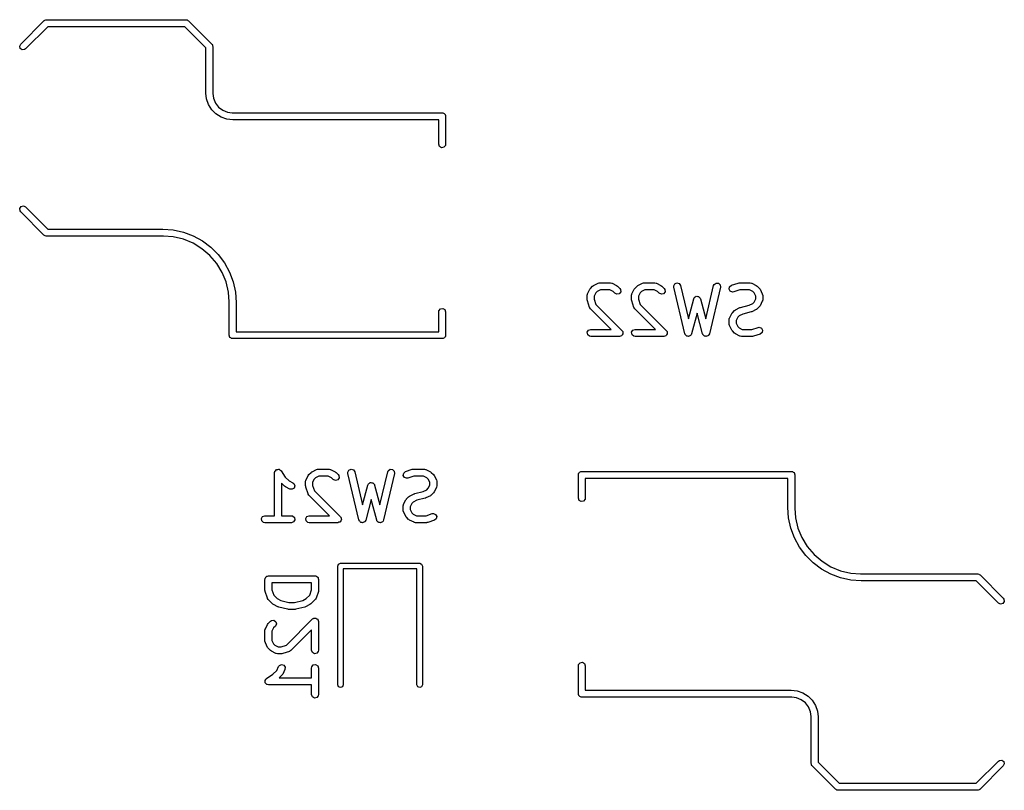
# Model space of a CAD drawing. Extents: x 3.18 to 10.88, y -3.25 to -0.52.
# Tile 2 of 52: x 3.18 to 4.01, y -2.58 to -1.93. Entities that reach past the tile are written whole.
import ezdxf

# ---------------------------------------------------------------- set-up
doc = ezdxf.new("R2010")
doc.units = 0
doc.header["$MEASUREMENT"] = 0
doc.layers.add('BLACK', color=7, linetype='CONTINUOUS')

msp = doc.modelspace()

# ---------------------------------------------------------------- linework, layer by layer
at = {"layer": 'BLACK', "linetype": 'CONTINUOUS'}
for p, q in [((3.18197, -1.95362), (3.20165, -1.93393)), ((3.20496, -1.93898), (3.18614, -1.9578)), ((3.20165, -1.93393), (3.2018, -1.93383)), ((3.2018, -1.93383), (3.20184, -1.93376)), ((3.20184, -1.93376), (3.20196, -1.93372)), ((3.20196, -1.93372), (3.20249, -1.93335)), ((3.20249, -1.93335), (3.20313, -1.93329)), ((3.20313, -1.93329), (3.20374, -1.93307)), ((3.20374, -1.93307), (3.32185, -1.93307)), ((3.32063, -1.93898), (3.20496, -1.93898)), ((3.33858, -1.95693), (3.32063, -1.93898)), ((3.32185, -1.93307), (3.32203, -1.9331)), ((3.32203, -1.9331), (3.32211, -1.93308)), ((3.32211, -1.93308), (3.32222, -1.93314)), ((3.32222, -1.93314), (3.32286, -1.93325)), ((3.32286, -1.93325), (3.32335, -1.93366)), ((3.32335, -1.93366), (3.32394, -1.93393)), ((3.32394, -1.93393), (3.34362, -1.95362)), ((3.18111, -1.95545), (3.18197, -1.95362)), ((3.18163, -1.9574), (3.18111, -1.95545)), ((3.34362, -1.95362), (3.34373, -1.95377)), ((3.34373, -1.95377), (3.3438, -1.95381)), ((3.3438, -1.95381), (3.34384, -1.95393)), ((3.34384, -1.95393), (3.34421, -1.95446)), ((3.34421, -1.95446), (3.34427, -1.9551)), ((3.34427, -1.9551), (3.34449, -1.95571)), ((3.34449, -1.95571), (3.34449, -1.99508)), ((3.18329, -1.95856), (3.18163, -1.9574)), ((3.1853, -1.95838), (3.18329, -1.95856)), ((3.18614, -1.9578), (3.1853, -1.95838)), ((3.33858, -1.99508), (3.33858, -1.95693)), ((3.33859, -1.99509), (3.33858, -1.99508)), ((3.33858, -1.99508), (3.33858, -1.99508)), ((3.33915, -2.00011), (3.33859, -1.99509)), ((3.34449, -1.99508), (3.34441, -1.99554)), ((3.34441, -1.99554), (3.34492, -1.99945)), ((3.34449, -1.99508), (3.34449, -1.99508)), ((3.34082, -2.0049), (3.33915, -2.00011)), ((3.34352, -2.00919), (3.34082, -2.0049)), ((3.34492, -1.99945), (3.34661, -2.00352)), ((3.34661, -2.00352), (3.34929, -2.00701)), ((3.34711, -2.01278), (3.34352, -2.00919)), ((3.3514, -2.01547), (3.34711, -2.01278)), ((3.34929, -2.00701), (3.35278, -2.00969)), ((3.35278, -2.00969), (3.35685, -2.01138)), ((3.35685, -2.01138), (3.3609, -2.01191)), ((3.3609, -2.01191), (3.36122, -2.01181)), ((3.36122, -2.01181), (3.36122, -2.01181)), ((3.36122, -2.01181), (3.53838, -2.01181)), ((3.53838, -2.01181), (3.53877, -2.01188)), ((3.53877, -2.01188), (3.5389, -2.01185)), ((3.5389, -2.01185), (3.53901, -2.01192)), ((3.53901, -2.01192), (3.53939, -2.01199)), ((3.53939, -2.01199), (3.53998, -2.01248)), ((3.53998, -2.01248), (3.54065, -2.01286)), ((3.54065, -2.01286), (3.54074, -2.01312)), ((3.54074, -2.01312), (3.54094, -2.01329)), ((3.54094, -2.01329), (3.54107, -2.01404)), ((3.54107, -2.01404), (3.54134, -2.01476)), ((3.54134, -2.01476), (3.54134, -2.03838)), ((3.35618, -2.01715), (3.3514, -2.01547)), ((3.36122, -2.01772), (3.35618, -2.01715)), ((3.53543, -2.01772), (3.36122, -2.01772)), ((3.36122, -2.01772), (3.36122, -2.01772)), ((3.36122, -2.01772), (3.36122, -2.01772)), ((3.53543, -2.03838), (3.53543, -2.01772)), ((3.53612, -2.04028), (3.53543, -2.03838)), ((3.54116, -2.03939), (3.53986, -2.04094)), ((3.54134, -2.03838), (3.54116, -2.03939)), ((3.53787, -2.04129), (3.53612, -2.04028)), ((3.53986, -2.04094), (3.53787, -2.04129)), ((3.1812, -2.09274), (3.18236, -2.09108)), ((3.18138, -2.09475), (3.1812, -2.09274)), ((3.18197, -2.09559), (3.18138, -2.09475)), ((3.20165, -2.11528), (3.18197, -2.09559)), ((3.18236, -2.09108), (3.18431, -2.09056)), ((3.18431, -2.09056), (3.18614, -2.09141)), ((3.18614, -2.09141), (3.20496, -2.11024)), ((3.20496, -2.11024), (3.30216, -2.11024)), ((3.30216, -2.11024), (3.31099, -2.11087)), ((3.31099, -2.11087), (3.31963, -2.11275)), ((3.31963, -2.11275), (3.32792, -2.11584)), ((3.20223, -2.11555), (3.20165, -2.11528)), ((3.20273, -2.11596), (3.20223, -2.11555)), ((3.20336, -2.11607), (3.20273, -2.11596)), ((3.20348, -2.11613), (3.20336, -2.11607)), ((3.20356, -2.11611), (3.20348, -2.11613)), ((3.20374, -2.11614), (3.20356, -2.11611)), ((3.30216, -2.11614), (3.20374, -2.11614)), ((3.30259, -2.116), (3.30216, -2.11614)), ((3.31097, -2.11666), (3.30259, -2.116)), ((3.31955, -2.11872), (3.31097, -2.11666)), ((3.32771, -2.1221), (3.31955, -2.11872)), ((3.33524, -2.12671), (3.32771, -2.1221)), ((3.32792, -2.11584), (3.33569, -2.12008)), ((3.33569, -2.12008), (3.34277, -2.12538)), ((3.34196, -2.13245), (3.33524, -2.12671)), ((3.34277, -2.12538), (3.34903, -2.13164)), ((3.34769, -2.13916), (3.34196, -2.13245)), ((3.35231, -2.14669), (3.34769, -2.13916)), ((3.34903, -2.13164), (3.35433, -2.13872)), ((3.35433, -2.13872), (3.35857, -2.14648)), ((3.35569, -2.15485), (3.35231, -2.14669)), ((3.35857, -2.14648), (3.36166, -2.15477)), ((3.35775, -2.16344), (3.35569, -2.15485)), ((3.36166, -2.15477), (3.36354, -2.16342)), ((3.66642, -2.15779), (3.67017, -2.15592)), ((3.67017, -2.15592), (3.67115, -2.15562)), ((3.67115, -2.15562), (3.67133, -2.15566)), ((3.67133, -2.15566), (3.67149, -2.1556)), ((3.67149, -2.1556), (3.68087, -2.1556)), ((3.68087, -2.1556), (3.68188, -2.15578)), ((3.68188, -2.15578), (3.68201, -2.1559)), ((3.68201, -2.1559), (3.68219, -2.15592)), ((3.68219, -2.15592), (3.68594, -2.15779)), ((3.70392, -2.15779), (3.70767, -2.15592)), ((3.70767, -2.15592), (3.70865, -2.15562)), ((3.70865, -2.15562), (3.70882, -2.15566)), ((3.70882, -2.15566), (3.70899, -2.1556)), ((3.70899, -2.1556), (3.71836, -2.1556)), ((3.71836, -2.1556), (3.71937, -2.15578)), ((3.71937, -2.15578), (3.71951, -2.1559)), ((3.71951, -2.1559), (3.71968, -2.15592)), ((3.71968, -2.15592), (3.72343, -2.15779)), ((3.73418, -2.15822), (3.73508, -2.15641)), ((3.73508, -2.15641), (3.73693, -2.15561)), ((3.73693, -2.15561), (3.73887, -2.15619)), ((3.73887, -2.15619), (3.73998, -2.15787)), ((3.76839, -2.15693), (3.77001, -2.15573)), ((3.77001, -2.15573), (3.77203, -2.15585)), ((3.77203, -2.15585), (3.77349, -2.15723)), ((3.78304, -2.15763), (3.78867, -2.15576)), ((3.78867, -2.15576), (3.78954, -2.15563)), ((3.78954, -2.15563), (3.7896, -2.1556)), ((3.7896, -2.1556), (3.79898, -2.1556)), ((3.79898, -2.1556), (3.79999, -2.15578)), ((3.79999, -2.15578), (3.80012, -2.1559)), ((3.80012, -2.1559), (3.8003, -2.15592)), ((3.8003, -2.15592), (3.80405, -2.15779)), ((3.35839, -2.17155), (3.35775, -2.16344)), ((3.36354, -2.16342), (3.36417, -2.17224)), ((3.66122, -2.16505), (3.66133, -2.16491)), ((3.66133, -2.16491), (3.66135, -2.16474)), ((3.66135, -2.16474), (3.66323, -2.16099)), ((3.66323, -2.16099), (3.66375, -2.16028)), ((3.66375, -2.16028), (3.66378, -2.16022)), ((3.66378, -2.16022), (3.66565, -2.15834)), ((3.66565, -2.15834), (3.66638, -2.15784)), ((3.66638, -2.15784), (3.66642, -2.15779)), ((3.66829, -2.16406), (3.66695, -2.16675)), ((3.66949, -2.16286), (3.66829, -2.16406)), ((3.67219, -2.16151), (3.66949, -2.16286)), ((3.68017, -2.16151), (3.67219, -2.16151)), ((3.68287, -2.16286), (3.68017, -2.16151)), ((3.6844, -2.16439), (3.68287, -2.16286)), ((3.68623, -2.16525), (3.6844, -2.16439)), ((3.68594, -2.15779), (3.68665, -2.15832)), ((3.68818, -2.16473), (3.68623, -2.16525)), ((3.68665, -2.15832), (3.6867, -2.15834)), ((3.6867, -2.15834), (3.68858, -2.16022)), ((3.68934, -2.16307), (3.68818, -2.16473)), ((3.68858, -2.16022), (3.68917, -2.16106)), ((3.68917, -2.16106), (3.68934, -2.16307)), ((3.69871, -2.16505), (3.69883, -2.16491)), ((3.69883, -2.16491), (3.69885, -2.16474)), ((3.69885, -2.16474), (3.70072, -2.16099)), ((3.70072, -2.16099), (3.70125, -2.16028)), ((3.70125, -2.16028), (3.70128, -2.16022)), ((3.70128, -2.16022), (3.70315, -2.15834)), ((3.70315, -2.15834), (3.70387, -2.15784)), ((3.70387, -2.15784), (3.70392, -2.15779)), ((3.70579, -2.16406), (3.70444, -2.16675)), ((3.70699, -2.16286), (3.70579, -2.16406)), ((3.70968, -2.16151), (3.70699, -2.16286)), ((3.71766, -2.16151), (3.70968, -2.16151)), ((3.72036, -2.16286), (3.71766, -2.16151)), ((3.7219, -2.16439), (3.72036, -2.16286)), ((3.72373, -2.16525), (3.7219, -2.16439)), ((3.72343, -2.15779), (3.72414, -2.15832)), ((3.72568, -2.16473), (3.72373, -2.16525)), ((3.72414, -2.15832), (3.7242, -2.15834)), ((3.7242, -2.15834), (3.72607, -2.16022)), ((3.72684, -2.16307), (3.72568, -2.16473)), ((3.72607, -2.16022), (3.72666, -2.16106)), ((3.72666, -2.16106), (3.72684, -2.16307)), ((3.73424, -2.15924), (3.73418, -2.15822)), ((3.74361, -2.19861), (3.73424, -2.15924)), ((3.73998, -2.15787), (3.74665, -2.18586)), ((3.76132, -2.18586), (3.76798, -2.15787)), ((3.77373, -2.15924), (3.76435, -2.19861)), ((3.76798, -2.15787), (3.76839, -2.15693)), ((3.77349, -2.15723), (3.77373, -2.15924)), ((3.78106, -2.16087), (3.78146, -2.15889)), ((3.78202, -2.16264), (3.78106, -2.16087)), ((3.78146, -2.15889), (3.78304, -2.15763)), ((3.7839, -2.16338), (3.78202, -2.16264)), ((3.78491, -2.16323), (3.7839, -2.16338)), ((3.79008, -2.16151), (3.78491, -2.16323)), ((3.79828, -2.16151), (3.79008, -2.16151)), ((3.80098, -2.16286), (3.79828, -2.16151)), ((3.80217, -2.16406), (3.80098, -2.16286)), ((3.80352, -2.16675), (3.80217, -2.16406)), ((3.80405, -2.15779), (3.80476, -2.15832)), ((3.80476, -2.15832), (3.80481, -2.15834)), ((3.80481, -2.15834), (3.80669, -2.16022)), ((3.80669, -2.16022), (3.80719, -2.16094)), ((3.80719, -2.16094), (3.80724, -2.16099)), ((3.80724, -2.16099), (3.80912, -2.16474)), ((3.80912, -2.16474), (3.80941, -2.16572)), ((3.35827, -2.17224), (3.35839, -2.17155)), ((3.35827, -2.1998), (3.35827, -2.17224)), ((3.36417, -2.17224), (3.36417, -2.17224)), ((3.36417, -2.17224), (3.36417, -2.19685)), ((3.66104, -2.16606), (3.66122, -2.16505)), ((3.66104, -2.16981), (3.66104, -2.16606)), ((3.66106, -2.16987), (3.66104, -2.16981)), ((3.66119, -2.17074), (3.66106, -2.16987)), ((3.66307, -2.17636), (3.66119, -2.17074)), ((3.66695, -2.16675), (3.66695, -2.16933)), ((3.66695, -2.16933), (3.66845, -2.17384)), ((3.69854, -2.16606), (3.69871, -2.16505)), ((3.69854, -2.16981), (3.69854, -2.16606)), ((3.69856, -2.16987), (3.69854, -2.16981)), ((3.69869, -2.17074), (3.69856, -2.16987)), ((3.70056, -2.17636), (3.69869, -2.17074)), ((3.70444, -2.16675), (3.70444, -2.16933)), ((3.70444, -2.16933), (3.70594, -2.17384)), ((3.74665, -2.18586), (3.75113, -2.16905)), ((3.75113, -2.16905), (3.75156, -2.16812)), ((3.75156, -2.16812), (3.75178, -2.16796)), ((3.75178, -2.16796), (3.7519, -2.16772)), ((3.7519, -2.16772), (3.75259, -2.16739)), ((3.75259, -2.16739), (3.75321, -2.16695)), ((3.75321, -2.16695), (3.75348, -2.16698)), ((3.75348, -2.16698), (3.75373, -2.16686)), ((3.75373, -2.16686), (3.75447, -2.16706)), ((3.75447, -2.16706), (3.75523, -2.16713)), ((3.75523, -2.16713), (3.75542, -2.16732)), ((3.75542, -2.16732), (3.75568, -2.16739)), ((3.75568, -2.16739), (3.75612, -2.16802)), ((3.75612, -2.16802), (3.75666, -2.16855)), ((3.75666, -2.16855), (3.75668, -2.16882)), ((3.75668, -2.16882), (3.75684, -2.16905)), ((3.75684, -2.16905), (3.76132, -2.18586)), ((3.79795, -2.17452), (3.80098, -2.173)), ((3.80098, -2.173), (3.80217, -2.17181)), ((3.80217, -2.17181), (3.80352, -2.16911)), ((3.80352, -2.16911), (3.80352, -2.16675)), ((3.80912, -2.17113), (3.80724, -2.17488)), ((3.80914, -2.17095), (3.80912, -2.17113)), ((3.80925, -2.17082), (3.80914, -2.17095)), ((3.80943, -2.16981), (3.80925, -2.17082)), ((3.80941, -2.16572), (3.80937, -2.16589)), ((3.80937, -2.16589), (3.80943, -2.16606)), ((3.80943, -2.16606), (3.80943, -2.16981)), ((3.53543, -2.18012), (3.53561, -2.17911)), ((3.53543, -2.19685), (3.53543, -2.18012)), ((3.53561, -2.17911), (3.53691, -2.17756)), ((3.53691, -2.17756), (3.5389, -2.17721)), ((3.5389, -2.17721), (3.54065, -2.17822)), ((3.54065, -2.17822), (3.54134, -2.18012)), ((3.54134, -2.18012), (3.54134, -2.1998)), ((3.66318, -2.1765), (3.66307, -2.17636)), ((3.66319, -2.17668), (3.66318, -2.1765)), ((3.66378, -2.17752), (3.66319, -2.17668)), ((3.68124, -2.19497), (3.66378, -2.17752)), ((3.66845, -2.17384), (3.69045, -2.19584)), ((3.70067, -2.1765), (3.70056, -2.17636)), ((3.70069, -2.17668), (3.70067, -2.1765)), ((3.70128, -2.17752), (3.70069, -2.17668)), ((3.71873, -2.19497), (3.70128, -2.17752)), ((3.70594, -2.17384), (3.72795, -2.19584)), ((3.75398, -2.18127), (3.74934, -2.19869)), ((3.75863, -2.19869), (3.75398, -2.18127)), ((3.78321, -2.18161), (3.78374, -2.1809)), ((3.78374, -2.1809), (3.78377, -2.18084)), ((3.78377, -2.18084), (3.78564, -2.17897)), ((3.78564, -2.17897), (3.78636, -2.17846)), ((3.78636, -2.17846), (3.78641, -2.17841)), ((3.78641, -2.17841), (3.79016, -2.17654)), ((3.79016, -2.17654), (3.79065, -2.17639)), ((3.79065, -2.17639), (3.79076, -2.17632)), ((3.79076, -2.17632), (3.79795, -2.17452)), ((3.79969, -2.18017), (3.79251, -2.18197)), ((3.79981, -2.18009), (3.79969, -2.18017)), ((3.8003, -2.17995), (3.79981, -2.18009)), ((3.80405, -2.17807), (3.8003, -2.17995)), ((3.80409, -2.17802), (3.80405, -2.17807)), ((3.80481, -2.17752), (3.80409, -2.17802)), ((3.80669, -2.17564), (3.80481, -2.17752)), ((3.80672, -2.17558), (3.80669, -2.17564)), ((3.80724, -2.17488), (3.80672, -2.17558)), ((3.78103, -2.18668), (3.7812, -2.18567)), ((3.78103, -2.19043), (3.78103, -2.18668)), ((3.7812, -2.18567), (3.78132, -2.18553)), ((3.78132, -2.18553), (3.78134, -2.18536)), ((3.78134, -2.18536), (3.78321, -2.18161)), ((3.78828, -2.18468), (3.78693, -2.18738)), ((3.78693, -2.18738), (3.78693, -2.18973)), ((3.78693, -2.18973), (3.78828, -2.19243)), ((3.78948, -2.18348), (3.78828, -2.18468)), ((3.79251, -2.18197), (3.78948, -2.18348)), ((3.36417, -2.19685), (3.53543, -2.19685)), ((3.66109, -2.19741), (3.6621, -2.19567)), ((3.66144, -2.1994), (3.66109, -2.19741)), ((3.6621, -2.19567), (3.66399, -2.19497)), ((3.66399, -2.19497), (3.68124, -2.19497)), ((3.69045, -2.19584), (3.69082, -2.19637)), ((3.69082, -2.19637), (3.69092, -2.19645)), ((3.69092, -2.19645), (3.69094, -2.19653)), ((3.69094, -2.19653), (3.69104, -2.19668)), ((3.69104, -2.19668), (3.69112, -2.19756)), ((3.69112, -2.19756), (3.69127, -2.19844)), ((3.69858, -2.19741), (3.69959, -2.19567)), ((3.69893, -2.1994), (3.69858, -2.19741)), ((3.69959, -2.19567), (3.70149, -2.19497)), ((3.70149, -2.19497), (3.71873, -2.19497)), ((3.72795, -2.19584), (3.72832, -2.19637)), ((3.72832, -2.19637), (3.72842, -2.19645)), ((3.72842, -2.19645), (3.72843, -2.19653)), ((3.72843, -2.19653), (3.72854, -2.19668)), ((3.72854, -2.19668), (3.72861, -2.19756)), ((3.72861, -2.19756), (3.72877, -2.19844)), ((3.78109, -2.19059), (3.78103, -2.19043)), ((3.78104, -2.19077), (3.78109, -2.19059)), ((3.78134, -2.19175), (3.78104, -2.19077)), ((3.78321, -2.1955), (3.78134, -2.19175)), ((3.78326, -2.19554), (3.78321, -2.1955)), ((3.78377, -2.19627), (3.78326, -2.19554)), ((3.78564, -2.19814), (3.78377, -2.19627)), ((3.7857, -2.19817), (3.78564, -2.19814)), ((3.78641, -2.19869), (3.7857, -2.19817)), ((3.78828, -2.19243), (3.78948, -2.19363)), ((3.78948, -2.19363), (3.79217, -2.19497)), ((3.79217, -2.19497), (3.80037, -2.19497)), ((3.80037, -2.19497), (3.80554, -2.19325)), ((3.80554, -2.19325), (3.80656, -2.1931)), ((3.80656, -2.1931), (3.80843, -2.19384)), ((3.80899, -2.1976), (3.80741, -2.19885)), ((3.80843, -2.19384), (3.8094, -2.19562)), ((3.8094, -2.19562), (3.80899, -2.1976)), ((3.35853, -2.20052), (3.35827, -2.1998)), ((3.35866, -2.20128), (3.35853, -2.20052)), ((3.35887, -2.20145), (3.35866, -2.20128)), ((3.35896, -2.2017), (3.35887, -2.20145)), ((3.35962, -2.20208), (3.35896, -2.2017)), ((3.36021, -2.20258), (3.35962, -2.20208)), ((3.36059, -2.20264), (3.36021, -2.20258)), ((3.36071, -2.20271), (3.36059, -2.20264)), ((3.36084, -2.20269), (3.36071, -2.20271)), ((3.36122, -2.20275), (3.36084, -2.20269)), ((3.53838, -2.20275), (3.36122, -2.20275)), ((3.53911, -2.20249), (3.53838, -2.20275)), ((3.53986, -2.20236), (3.53911, -2.20249)), ((3.54003, -2.20216), (3.53986, -2.20236)), ((3.54028, -2.20206), (3.54003, -2.20216)), ((3.54067, -2.2014), (3.54028, -2.20206)), ((3.54116, -2.20081), (3.54067, -2.2014)), ((3.54123, -2.20043), (3.54116, -2.20081)), ((3.54129, -2.20031), (3.54123, -2.20043)), ((3.54134, -2.1998), (3.54127, -2.20019)), ((3.54127, -2.20019), (3.54129, -2.20031)), ((3.66298, -2.2007), (3.66144, -2.1994)), ((3.66399, -2.20088), (3.66298, -2.2007)), ((3.68837, -2.20088), (3.66399, -2.20088)), ((3.6892, -2.20058), (3.68837, -2.20088)), ((3.69006, -2.20035), (3.6892, -2.20058)), ((3.69014, -2.20024), (3.69006, -2.20035)), ((3.69026, -2.20019), (3.69014, -2.20024)), ((3.69071, -2.19942), (3.69026, -2.20019)), ((3.69122, -2.19869), (3.69071, -2.19942)), ((3.69127, -2.19844), (3.69121, -2.19856)), ((3.69121, -2.19856), (3.69122, -2.19869)), ((3.70048, -2.2007), (3.69893, -2.1994)), ((3.70149, -2.20088), (3.70048, -2.2007)), ((3.72586, -2.20088), (3.70149, -2.20088)), ((3.7267, -2.20058), (3.72586, -2.20088)), ((3.72755, -2.20035), (3.7267, -2.20058)), ((3.72763, -2.20024), (3.72755, -2.20035)), ((3.72776, -2.20019), (3.72763, -2.20024)), ((3.7282, -2.19942), (3.72776, -2.20019)), ((3.72871, -2.19869), (3.7282, -2.19942)), ((3.72877, -2.19844), (3.7287, -2.19856)), ((3.7287, -2.19856), (3.72871, -2.19869)), ((3.74378, -2.19887), (3.74361, -2.19861)), ((3.74381, -2.19918), (3.74378, -2.19887)), ((3.74432, -2.19969), (3.74381, -2.19918)), ((3.74472, -2.2003), (3.74432, -2.19969)), ((3.74502, -2.20039), (3.74472, -2.2003)), ((3.74524, -2.2006), (3.74502, -2.20039)), ((3.74596, -2.20067), (3.74524, -2.2006)), ((3.74666, -2.20087), (3.74596, -2.20067)), ((3.74694, -2.20075), (3.74666, -2.20087)), ((3.74725, -2.20078), (3.74694, -2.20075)), ((3.74784, -2.20036), (3.74725, -2.20078)), ((3.74851, -2.20007), (3.74784, -2.20036)), ((3.74865, -2.1998), (3.74851, -2.20007)), ((3.7489, -2.19962), (3.74865, -2.1998)), ((3.74934, -2.19869), (3.7489, -2.19962)), ((3.75881, -2.19894), (3.75863, -2.19869)), ((3.75884, -2.19925), (3.75881, -2.19894)), ((3.75937, -2.19975), (3.75884, -2.19925)), ((3.75978, -2.20034), (3.75937, -2.19975)), ((3.76008, -2.20042), (3.75978, -2.20034)), ((3.76031, -2.20064), (3.76008, -2.20042)), ((3.76103, -2.20068), (3.76031, -2.20064)), ((3.76173, -2.20087), (3.76103, -2.20068)), ((3.76202, -2.20074), (3.76173, -2.20087)), ((3.76232, -2.20076), (3.76202, -2.20074)), ((3.76291, -2.20032), (3.76232, -2.20076)), ((3.76357, -2.20002), (3.76291, -2.20032)), ((3.7637, -2.19974), (3.76357, -2.20002)), ((3.76395, -2.19955), (3.7637, -2.19974)), ((3.76435, -2.19861), (3.76395, -2.19955)), ((3.79016, -2.20057), (3.78641, -2.19869)), ((3.79033, -2.20059), (3.79016, -2.20057)), ((3.79047, -2.2007), (3.79033, -2.20059)), ((3.79148, -2.20088), (3.79047, -2.2007)), ((3.80085, -2.20088), (3.79148, -2.20088)), ((3.80091, -2.20086), (3.80085, -2.20088)), ((3.80178, -2.20073), (3.80091, -2.20086)), ((3.80741, -2.19885), (3.80178, -2.20073)), ((3.39699, -2.3149), (3.397, -2.31473)), ((3.397, -2.31473), (3.39762, -2.31414)), ((3.39762, -2.31414), (3.39818, -2.31348)), ((3.39818, -2.31348), (3.39834, -2.31345)), ((3.39834, -2.31345), (3.39847, -2.31333)), ((3.39847, -2.31333), (3.39932, -2.31328)), ((3.39932, -2.31328), (3.40016, -2.31313)), ((3.40016, -2.31313), (3.40031, -2.31321)), ((3.40031, -2.31321), (3.40048, -2.3132)), ((3.40048, -2.3132), (3.40117, -2.31371)), ((3.40117, -2.31371), (3.40191, -2.31414)), ((3.40191, -2.31414), (3.40197, -2.3143)), ((3.40197, -2.3143), (3.40211, -2.3144)), ((3.40211, -2.3144), (3.4057, -2.31978)), ((3.42833, -2.31527), (3.43208, -2.3134)), ((3.43208, -2.3134), (3.43306, -2.3131)), ((3.43306, -2.3131), (3.43323, -2.31315)), ((3.43323, -2.31315), (3.4334, -2.31308)), ((3.4334, -2.31308), (3.44277, -2.31308)), ((3.44277, -2.31308), (3.44378, -2.31326)), ((3.44378, -2.31326), (3.44392, -2.31338)), ((3.44392, -2.31338), (3.44409, -2.3134)), ((3.44409, -2.3134), (3.44784, -2.31527)), ((3.45859, -2.3157), (3.45949, -2.31389)), ((3.45949, -2.31389), (3.46134, -2.31309)), ((3.46134, -2.31309), (3.46328, -2.31367)), ((3.46328, -2.31367), (3.46439, -2.31535)), ((3.49239, -2.31535), (3.4928, -2.31441)), ((3.4928, -2.31441), (3.49442, -2.31321)), ((3.49442, -2.31321), (3.49644, -2.31333)), ((3.49644, -2.31333), (3.4979, -2.31472)), ((3.4979, -2.31472), (3.49814, -2.31672)), ((3.50745, -2.31511), (3.51308, -2.31324)), ((3.51308, -2.31324), (3.51395, -2.31311)), ((3.51395, -2.31311), (3.51401, -2.31308)), ((3.51401, -2.31308), (3.52339, -2.31308)), ((3.52339, -2.31308), (3.5244, -2.31326)), ((3.5244, -2.31326), (3.52453, -2.31338)), ((3.52453, -2.31338), (3.52471, -2.3134)), ((3.52471, -2.3134), (3.52846, -2.31527)), ((3.3967, -2.31604), (3.39688, -2.31503)), ((3.3967, -2.35245), (3.3967, -2.31604)), ((3.39688, -2.31503), (3.39699, -2.3149)), ((3.4057, -2.31978), (3.4089, -2.32298)), ((3.4089, -2.32298), (3.41222, -2.32465)), ((3.42295, -2.32354), (3.42312, -2.32253)), ((3.42312, -2.32253), (3.42324, -2.32239)), ((3.42324, -2.32239), (3.42326, -2.32222)), ((3.42326, -2.32222), (3.42513, -2.31847)), ((3.42513, -2.31847), (3.42566, -2.31776)), ((3.42566, -2.31776), (3.42569, -2.3177)), ((3.42569, -2.3177), (3.42756, -2.31582)), ((3.42756, -2.31582), (3.42828, -2.31532)), ((3.42828, -2.31532), (3.42833, -2.31527)), ((3.4302, -2.32154), (3.42885, -2.32423)), ((3.4314, -2.32034), (3.4302, -2.32154)), ((3.43409, -2.31899), (3.4314, -2.32034)), ((3.44207, -2.31899), (3.43409, -2.31899)), ((3.44477, -2.32034), (3.44207, -2.31899)), ((3.44631, -2.32187), (3.44477, -2.32034)), ((3.44814, -2.32273), (3.44631, -2.32187)), ((3.44784, -2.31527), (3.44855, -2.3158)), ((3.45009, -2.32221), (3.44814, -2.32273)), ((3.44855, -2.3158), (3.44861, -2.31582)), ((3.44861, -2.31582), (3.45048, -2.3177)), ((3.45125, -2.32055), (3.45009, -2.32221)), ((3.45048, -2.3177), (3.45107, -2.31854)), ((3.45107, -2.31854), (3.45125, -2.32055)), ((3.45865, -2.31672), (3.45859, -2.3157)), ((3.46802, -2.35609), (3.45865, -2.31672)), ((3.46439, -2.31535), (3.47105, -2.34334)), ((3.48573, -2.34334), (3.49239, -2.31535)), ((3.49814, -2.31672), (3.48876, -2.35609)), ((3.50547, -2.31835), (3.50587, -2.31637)), ((3.50643, -2.32012), (3.50547, -2.31835)), ((3.50587, -2.31637), (3.50745, -2.31511)), ((3.50831, -2.32086), (3.50643, -2.32012)), ((3.50932, -2.32071), (3.50831, -2.32086)), ((3.51449, -2.31899), (3.50932, -2.32071)), ((3.52269, -2.31899), (3.51449, -2.31899)), ((3.52539, -2.32034), (3.52269, -2.31899)), ((3.52658, -2.32154), (3.52539, -2.32034)), ((3.52793, -2.32423), (3.52658, -2.32154)), ((3.52846, -2.31527), (3.52917, -2.3158)), ((3.52917, -2.3158), (3.52922, -2.31582)), ((3.52922, -2.31582), (3.5311, -2.3177)), ((3.5311, -2.3177), (3.5316, -2.31842)), ((3.5316, -2.31842), (3.53165, -2.31847)), ((3.53165, -2.31847), (3.53353, -2.32222)), ((3.53353, -2.32222), (3.53382, -2.3232)), ((3.65354, -2.31791), (3.65361, -2.31753)), ((3.65354, -2.3376), (3.65354, -2.31791)), ((3.65359, -2.3174), (3.65365, -2.31729)), ((3.65361, -2.31753), (3.65359, -2.3174)), ((3.65365, -2.31729), (3.65372, -2.3169)), ((3.65372, -2.3169), (3.65421, -2.31631)), ((3.65421, -2.31631), (3.6546, -2.31565)), ((3.6546, -2.31565), (3.65485, -2.31556)), ((3.65485, -2.31556), (3.65502, -2.31536)), ((3.65502, -2.31536), (3.65577, -2.31522)), ((3.65577, -2.31522), (3.65649, -2.31496)), ((3.65649, -2.31496), (3.83366, -2.31496)), ((3.83071, -2.32087), (3.65945, -2.32087)), ((3.65945, -2.32087), (3.65945, -2.3376)), ((3.83071, -2.34547), (3.83071, -2.32087)), ((3.83366, -2.31496), (3.83404, -2.31503)), ((3.83404, -2.31503), (3.83417, -2.315)), ((3.83417, -2.315), (3.83429, -2.31507)), ((3.83429, -2.31507), (3.83467, -2.31514)), ((3.83467, -2.31514), (3.83526, -2.31563)), ((3.83526, -2.31563), (3.83592, -2.31601)), ((3.83592, -2.31601), (3.83601, -2.31626)), ((3.83601, -2.31626), (3.83622, -2.31644)), ((3.83622, -2.31644), (3.83635, -2.31719)), ((3.83635, -2.31719), (3.83661, -2.31791)), ((3.83661, -2.31791), (3.83661, -2.34547)), ((3.40506, -2.3275), (3.4026, -2.32504)), ((3.4026, -2.32504), (3.4026, -2.35245)), ((3.40512, -2.32753), (3.40506, -2.3275)), ((3.40583, -2.32805), (3.40512, -2.32753)), ((3.40958, -2.32993), (3.40583, -2.32805)), ((3.41159, -2.33016), (3.40958, -2.32993)), ((3.41327, -2.32905), (3.41159, -2.33016)), ((3.41222, -2.32465), (3.41304, -2.32526)), ((3.41304, -2.32526), (3.41385, -2.32711)), ((3.41385, -2.32711), (3.41327, -2.32905)), ((3.42295, -2.32729), (3.42295, -2.32354)), ((3.42297, -2.32735), (3.42295, -2.32729)), ((3.4231, -2.32822), (3.42297, -2.32735)), ((3.42497, -2.33384), (3.4231, -2.32822)), ((3.42885, -2.32423), (3.42885, -2.32681)), ((3.42885, -2.32681), (3.43035, -2.33132)), ((3.43035, -2.33132), (3.45236, -2.35332)), ((3.47105, -2.34334), (3.47554, -2.32653)), ((3.47554, -2.32653), (3.47597, -2.3256)), ((3.47597, -2.3256), (3.47619, -2.32544)), ((3.47619, -2.32544), (3.47631, -2.3252)), ((3.47631, -2.3252), (3.477, -2.32487)), ((3.477, -2.32487), (3.47762, -2.32443)), ((3.47762, -2.32443), (3.47789, -2.32446)), ((3.47789, -2.32446), (3.47814, -2.32434)), ((3.47814, -2.32434), (3.47888, -2.32454)), ((3.47888, -2.32454), (3.47964, -2.32461)), ((3.47964, -2.32461), (3.47983, -2.3248)), ((3.47983, -2.3248), (3.48009, -2.32487)), ((3.48009, -2.32487), (3.48053, -2.3255)), ((3.48053, -2.3255), (3.48107, -2.32604)), ((3.48107, -2.32604), (3.48109, -2.3263)), ((3.48109, -2.3263), (3.48124, -2.32653)), ((3.48124, -2.32653), (3.48573, -2.34334)), ((3.52236, -2.332), (3.52539, -2.33048)), ((3.52539, -2.33048), (3.52658, -2.32929)), ((3.52658, -2.32929), (3.52793, -2.32659)), ((3.52793, -2.32659), (3.52793, -2.32423)), ((3.53353, -2.32861), (3.53165, -2.33236)), ((3.53355, -2.32843), (3.53353, -2.32861)), ((3.53366, -2.3283), (3.53355, -2.32843)), ((3.53384, -2.32729), (3.53366, -2.3283)), ((3.53382, -2.3232), (3.53378, -2.32337)), ((3.53378, -2.32337), (3.53384, -2.32354)), ((3.53384, -2.32354), (3.53384, -2.32729)), ((3.42508, -2.33398), (3.42497, -2.33384)), ((3.4251, -2.33416), (3.42508, -2.33398)), ((3.42569, -2.335), (3.4251, -2.33416)), ((3.44314, -2.35245), (3.42569, -2.335)), ((3.47839, -2.33875), (3.47375, -2.35617)), ((3.48304, -2.35617), (3.47839, -2.33875)), ((3.50575, -2.34284), (3.50762, -2.33909)), ((3.50762, -2.33909), (3.50815, -2.33838)), ((3.50815, -2.33838), (3.50817, -2.33832)), ((3.50817, -2.33832), (3.51005, -2.33645)), ((3.51005, -2.33645), (3.51077, -2.33594)), ((3.51077, -2.33594), (3.51082, -2.33589)), ((3.51082, -2.33589), (3.51457, -2.33402)), ((3.51692, -2.33945), (3.51389, -2.34096)), ((3.51457, -2.33402), (3.51506, -2.33387)), ((3.51506, -2.33387), (3.51517, -2.3338)), ((3.51517, -2.3338), (3.52236, -2.332)), ((3.5241, -2.33765), (3.51692, -2.33945)), ((3.52422, -2.33757), (3.5241, -2.33765)), ((3.52471, -2.33743), (3.52422, -2.33757)), ((3.52846, -2.33555), (3.52471, -2.33743)), ((3.5285, -2.3355), (3.52846, -2.33555)), ((3.52922, -2.335), (3.5285, -2.3355)), ((3.5311, -2.33312), (3.52922, -2.335)), ((3.53113, -2.33307), (3.5311, -2.33312)), ((3.53165, -2.33236), (3.53113, -2.33307)), ((3.65423, -2.3395), (3.65354, -2.3376)), ((3.65598, -2.34051), (3.65423, -2.3395)), ((3.65927, -2.33861), (3.65797, -2.34015)), ((3.65945, -2.3376), (3.65927, -2.33861)), ((3.50544, -2.34416), (3.50561, -2.34315)), ((3.50544, -2.34791), (3.50544, -2.34416)), ((3.5055, -2.34807), (3.50544, -2.34791)), ((3.50545, -2.34825), (3.5055, -2.34807)), ((3.50561, -2.34315), (3.50573, -2.34301)), ((3.50573, -2.34301), (3.50575, -2.34284)), ((3.51269, -2.34216), (3.51134, -2.34486)), ((3.51134, -2.34486), (3.51134, -2.34721)), ((3.51134, -2.34721), (3.51269, -2.34991)), ((3.51389, -2.34096), (3.51269, -2.34216)), ((3.65797, -2.34015), (3.65598, -2.34051)), ((3.83071, -2.34548), (3.83071, -2.34547)), ((3.83071, -2.34547), (3.83071, -2.34547)), ((3.83134, -2.3543), (3.83071, -2.34548)), ((3.83661, -2.34547), (3.83649, -2.34614)), ((3.83649, -2.34614), (3.83713, -2.35427)), ((3.3855, -2.35489), (3.38651, -2.35315)), ((3.38585, -2.35688), (3.3855, -2.35489)), ((3.38651, -2.35315), (3.3884, -2.35245)), ((3.3884, -2.35245), (3.3967, -2.35245)), ((3.4026, -2.35245), (3.4109, -2.35245)), ((3.4109, -2.35245), (3.41191, -2.35263)), ((3.41191, -2.35263), (3.41346, -2.35393)), ((3.41381, -2.35592), (3.4128, -2.35767)), ((3.41346, -2.35393), (3.41381, -2.35592)), ((3.42299, -2.35489), (3.424, -2.35315)), ((3.42334, -2.35688), (3.42299, -2.35489)), ((3.424, -2.35315), (3.4259, -2.35245)), ((3.4259, -2.35245), (3.44314, -2.35245)), ((3.45236, -2.35332), (3.45273, -2.35385)), ((3.45312, -2.35617), (3.45261, -2.3569)), ((3.45273, -2.35385), (3.45283, -2.35393)), ((3.45283, -2.35393), (3.45284, -2.35401)), ((3.45284, -2.35401), (3.45295, -2.35416)), ((3.45295, -2.35416), (3.45302, -2.35504)), ((3.45302, -2.35504), (3.45318, -2.35592)), ((3.45318, -2.35592), (3.45311, -2.35604)), ((3.45311, -2.35604), (3.45312, -2.35617)), ((3.46819, -2.35635), (3.46802, -2.35609)), ((3.46822, -2.35666), (3.46819, -2.35635)), ((3.47375, -2.35617), (3.47331, -2.3571)), ((3.48322, -2.35642), (3.48304, -2.35617)), ((3.48325, -2.35673), (3.48322, -2.35642)), ((3.48876, -2.35609), (3.48836, -2.35703)), ((3.50575, -2.34923), (3.50545, -2.34825)), ((3.50762, -2.35298), (3.50575, -2.34923)), ((3.50767, -2.35302), (3.50762, -2.35298)), ((3.50817, -2.35375), (3.50767, -2.35302)), ((3.51005, -2.35562), (3.50817, -2.35375)), ((3.51011, -2.35565), (3.51005, -2.35562)), ((3.51082, -2.35617), (3.51011, -2.35565)), ((3.51457, -2.35805), (3.51082, -2.35617)), ((3.51269, -2.34991), (3.51389, -2.35111)), ((3.51389, -2.35111), (3.51658, -2.35245)), ((3.51658, -2.35245), (3.52478, -2.35245)), ((3.52478, -2.35245), (3.52995, -2.35073)), ((3.53182, -2.35633), (3.52619, -2.35821)), ((3.52995, -2.35073), (3.53097, -2.35058)), ((3.53097, -2.35058), (3.53284, -2.35132)), ((3.5334, -2.35508), (3.53182, -2.35633)), ((3.53284, -2.35132), (3.53381, -2.3531)), ((3.53381, -2.3531), (3.5334, -2.35508)), ((3.83322, -2.36294), (3.83134, -2.3543)), ((3.83713, -2.35427), (3.8392, -2.36286)), ((3.38739, -2.35818), (3.38585, -2.35688)), ((3.3884, -2.35836), (3.38739, -2.35818)), ((3.4109, -2.35836), (3.3884, -2.35836)), ((3.4128, -2.35767), (3.4109, -2.35836)), ((3.42489, -2.35818), (3.42334, -2.35688)), ((3.4259, -2.35836), (3.42489, -2.35818)), ((3.45027, -2.35836), (3.4259, -2.35836)), ((3.45111, -2.35806), (3.45027, -2.35836)), ((3.45196, -2.35783), (3.45111, -2.35806)), ((3.45204, -2.35772), (3.45196, -2.35783)), ((3.45217, -2.35767), (3.45204, -2.35772)), ((3.45261, -2.3569), (3.45217, -2.35767)), ((3.46873, -2.35717), (3.46822, -2.35666)), ((3.46913, -2.35778), (3.46873, -2.35717)), ((3.46943, -2.35787), (3.46913, -2.35778)), ((3.46965, -2.35809), (3.46943, -2.35787)), ((3.47037, -2.35815), (3.46965, -2.35809)), ((3.47107, -2.35836), (3.47037, -2.35815)), ((3.47135, -2.35823), (3.47107, -2.35836)), ((3.47166, -2.35826), (3.47135, -2.35823)), ((3.47225, -2.35784), (3.47166, -2.35826)), ((3.47292, -2.35755), (3.47225, -2.35784)), ((3.47306, -2.35728), (3.47292, -2.35755)), ((3.47331, -2.3571), (3.47306, -2.35728)), ((3.48378, -2.35723), (3.48325, -2.35673)), ((3.48419, -2.35782), (3.48378, -2.35723)), ((3.48449, -2.3579), (3.48419, -2.35782)), ((3.48472, -2.35812), (3.48449, -2.3579)), ((3.48544, -2.35816), (3.48472, -2.35812)), ((3.48614, -2.35835), (3.48544, -2.35816)), ((3.48643, -2.35822), (3.48614, -2.35835)), ((3.48673, -2.35824), (3.48643, -2.35822)), ((3.48732, -2.3578), (3.48673, -2.35824)), ((3.48798, -2.3575), (3.48732, -2.3578)), ((3.48811, -2.35722), (3.48798, -2.3575)), ((3.48836, -2.35703), (3.48811, -2.35722)), ((3.51474, -2.35807), (3.51457, -2.35805)), ((3.51488, -2.35818), (3.51474, -2.35807)), ((3.51589, -2.35836), (3.51488, -2.35818)), ((3.52526, -2.35836), (3.51589, -2.35836)), ((3.52532, -2.35834), (3.52526, -2.35836)), ((3.52619, -2.35821), (3.52532, -2.35834)), ((3.83631, -2.37123), (3.83322, -2.36294)), ((3.8392, -2.36286), (3.84257, -2.37102)), ((3.84055, -2.37899), (3.83631, -2.37123)), ((3.84257, -2.37102), (3.84719, -2.37855)), ((3.84585, -2.38608), (3.84055, -2.37899)), ((3.84719, -2.37855), (3.85292, -2.38526)), ((3.85211, -2.39233), (3.84585, -2.38608)), ((3.85292, -2.38526), (3.85964, -2.391)), ((3.45006, -2.39501), (3.45076, -2.39334)), ((3.45006, -2.49541), (3.45006, -2.39501)), ((3.45076, -2.39334), (3.45243, -2.39265)), ((3.45243, -2.39265), (3.51936, -2.39265)), ((3.51699, -2.39737), (3.45479, -2.39737)), ((3.45479, -2.39737), (3.45479, -2.49541)), ((3.51699, -2.49541), (3.51699, -2.39737)), ((3.51936, -2.39265), (3.52103, -2.39334)), ((3.52103, -2.39334), (3.52172, -2.39501)), ((3.52172, -2.39501), (3.52172, -2.49541)), ((3.85919, -2.39763), (3.85211, -2.39233)), ((3.86696, -2.40188), (3.85919, -2.39763)), ((3.85964, -2.391), (3.86717, -2.39561)), ((3.86717, -2.39561), (3.87533, -2.39899)), ((3.38854, -2.40626), (3.38861, -2.40588)), ((3.38854, -2.41563), (3.38854, -2.40626)), ((3.38859, -2.40575), (3.38865, -2.40563)), ((3.38861, -2.40588), (3.38859, -2.40575)), ((3.38865, -2.40563), (3.38872, -2.40525)), ((3.38872, -2.40525), (3.38921, -2.40466)), ((3.38921, -2.40466), (3.3896, -2.404)), ((3.3896, -2.404), (3.38985, -2.40391)), ((3.38985, -2.40391), (3.39002, -2.4037)), ((3.39002, -2.4037), (3.39078, -2.40357)), ((3.39078, -2.40357), (3.3915, -2.40331)), ((3.3915, -2.40331), (3.43087, -2.40331)), ((3.43087, -2.40331), (3.43125, -2.40338)), ((3.43125, -2.40338), (3.43138, -2.40335)), ((3.43138, -2.40335), (3.43149, -2.40342)), ((3.43149, -2.40342), (3.43188, -2.40349)), ((3.43188, -2.40349), (3.43246, -2.40398)), ((3.43246, -2.40398), (3.43313, -2.40436)), ((3.43313, -2.40436), (3.43322, -2.40461)), ((3.43322, -2.40461), (3.43342, -2.40478)), ((3.43342, -2.40478), (3.43356, -2.40554)), ((3.43356, -2.40554), (3.43382, -2.40626)), ((3.43382, -2.40626), (3.43382, -2.41563)), ((3.87525, -2.40497), (3.86696, -2.40188)), ((3.88389, -2.40685), (3.87525, -2.40497)), ((3.87533, -2.39899), (3.88391, -2.40105)), ((3.88391, -2.40105), (3.89228, -2.40171)), ((3.89228, -2.40171), (3.89271, -2.40157)), ((3.89271, -2.40157), (3.89271, -2.40157)), ((3.89271, -2.40157), (3.99114, -2.40157)), ((3.99114, -2.40157), (3.99132, -2.40161)), ((3.99132, -2.40161), (3.9914, -2.40158)), ((3.9914, -2.40158), (3.99151, -2.40164)), ((3.99151, -2.40164), (3.99215, -2.40175)), ((3.99215, -2.40175), (3.99264, -2.40217)), ((3.99264, -2.40217), (3.99323, -2.40244)), ((3.99323, -2.40244), (4.01291, -2.42212)), ((3.39445, -2.40921), (3.39445, -2.41516)), ((3.42791, -2.40921), (3.39445, -2.40921)), ((3.42791, -2.41516), (3.42791, -2.40921)), ((3.89271, -2.40748), (3.88389, -2.40685)), ((3.98992, -2.40748), (3.89271, -2.40748)), ((4.00874, -2.4263), (3.98992, -2.40748)), ((3.38857, -2.41569), (3.38854, -2.41563)), ((3.3887, -2.41657), (3.38857, -2.41569)), ((3.39057, -2.42219), (3.3887, -2.41657)), ((3.39068, -2.42233), (3.39057, -2.42219)), ((3.39069, -2.42251), (3.39068, -2.42233)), ((3.39128, -2.42335), (3.39069, -2.42251)), ((3.39445, -2.41516), (3.39595, -2.41966)), ((3.39595, -2.41966), (3.39887, -2.42258)), ((3.39887, -2.42258), (3.4019, -2.4241)), ((3.42046, -2.4241), (3.42349, -2.42258)), ((3.42349, -2.42258), (3.42641, -2.41966)), ((3.42641, -2.41966), (3.42791, -2.41516)), ((3.43179, -2.42219), (3.4313, -2.42309)), ((3.43367, -2.41657), (3.43179, -2.42219)), ((3.43382, -2.41563), (3.43367, -2.4165)), ((3.43367, -2.4165), (3.43367, -2.41657)), ((4.01291, -2.42212), (4.0135, -2.42296)), ((4.0135, -2.42296), (4.01368, -2.42498)), ((3.39503, -2.4271), (3.39128, -2.42335)), ((3.39509, -2.42712), (3.39503, -2.4271)), ((3.3958, -2.42765), (3.39509, -2.42712)), ((3.39955, -2.42952), (3.3958, -2.42765)), ((3.39969, -2.42954), (3.39955, -2.42952)), ((3.40015, -2.42975), (3.39969, -2.42954)), ((3.40765, -2.43162), (3.40015, -2.42975)), ((3.4019, -2.4241), (3.40873, -2.4258)), ((3.40873, -2.4258), (3.41363, -2.4258)), ((3.41363, -2.4258), (3.42046, -2.4241)), ((3.42221, -2.42975), (3.41471, -2.43162)), ((3.42232, -2.42967), (3.42221, -2.42975)), ((3.42281, -2.42952), (3.42232, -2.42967)), ((3.42656, -2.42765), (3.42281, -2.42952)), ((3.42661, -2.4276), (3.42656, -2.42765)), ((3.42733, -2.4271), (3.42661, -2.4276)), ((3.43108, -2.42335), (3.42733, -2.4271)), ((3.43115, -2.42319), (3.43108, -2.42335)), ((3.4313, -2.42309), (3.43115, -2.42319)), ((4.01057, -2.42715), (4.00874, -2.4263)), ((4.01252, -2.42663), (4.01057, -2.42715)), ((4.01368, -2.42498), (4.01252, -2.42663)), ((3.40779, -2.43161), (3.40765, -2.43162)), ((3.40837, -2.43171), (3.40779, -2.43161)), ((3.41399, -2.43171), (3.40837, -2.43171)), ((3.41412, -2.43166), (3.41399, -2.43171)), ((3.41471, -2.43162), (3.41412, -2.43166)), ((3.42878, -2.43979), (3.42931, -2.43942)), ((3.42931, -2.43942), (3.42939, -2.43932)), ((3.42939, -2.43932), (3.42947, -2.43931)), ((3.42947, -2.43931), (3.42962, -2.4392)), ((3.42962, -2.4392), (3.4305, -2.43913)), ((3.4305, -2.43913), (3.43138, -2.43897)), ((3.43138, -2.43897), (3.4315, -2.43904)), ((3.4315, -2.43904), (3.43163, -2.43903)), ((3.43163, -2.43903), (3.43236, -2.43954)), ((3.43236, -2.43954), (3.43313, -2.43998)), ((3.38886, -2.44806), (3.39073, -2.44431)), ((3.39073, -2.44431), (3.39126, -2.4436)), ((3.39126, -2.4436), (3.39128, -2.44354)), ((3.39128, -2.44354), (3.39316, -2.44167)), ((3.39316, -2.44167), (3.394, -2.44108)), ((3.394, -2.44108), (3.39601, -2.4409)), ((3.3958, -2.44738), (3.39445, -2.45008)), ((3.39733, -2.44584), (3.3958, -2.44738)), ((3.39601, -2.4409), (3.39766, -2.44206)), ((3.39819, -2.44401), (3.39733, -2.44584)), ((3.39766, -2.44206), (3.39819, -2.44401)), ((3.40677, -2.4618), (3.42878, -2.43979)), ((3.43313, -2.43998), (3.43317, -2.44011)), ((3.43317, -2.44011), (3.43329, -2.44019)), ((3.43329, -2.44019), (3.43352, -2.44105)), ((3.43352, -2.44105), (3.43382, -2.44188)), ((3.43382, -2.44188), (3.43382, -2.46625)), ((3.38854, -2.44938), (3.38872, -2.44837)), ((3.38854, -2.45875), (3.38854, -2.44938)), ((3.38872, -2.44837), (3.38884, -2.44823)), ((3.38884, -2.44823), (3.38886, -2.44806)), ((3.39445, -2.45008), (3.39445, -2.45806)), ((3.42791, -2.44901), (3.41046, -2.46647)), ((3.42791, -2.46625), (3.42791, -2.44901)), ((3.3886, -2.45892), (3.38854, -2.45875)), ((3.38856, -2.45909), (3.3886, -2.45892)), ((3.38886, -2.46007), (3.38856, -2.45909)), ((3.39073, -2.46382), (3.38886, -2.46007)), ((3.39078, -2.46387), (3.39073, -2.46382)), ((3.39128, -2.46459), (3.39078, -2.46387)), ((3.39316, -2.46647), (3.39128, -2.46459)), ((3.39445, -2.45806), (3.3958, -2.46075)), ((3.3958, -2.46075), (3.39699, -2.46195)), ((3.39699, -2.46195), (3.39969, -2.4633)), ((3.39969, -2.4633), (3.40227, -2.4633)), ((3.40227, -2.4633), (3.40677, -2.4618)), ((3.39322, -2.46649), (3.39316, -2.46647)), ((3.39393, -2.46702), (3.39322, -2.46649)), ((3.39767, -2.46889), (3.39393, -2.46702)), ((3.39785, -2.46891), (3.39767, -2.46889)), ((3.39799, -2.46903), (3.39785, -2.46891)), ((3.399, -2.46921), (3.39799, -2.46903)), ((3.40274, -2.46921), (3.399, -2.46921)), ((3.40281, -2.46918), (3.40274, -2.46921)), ((3.40368, -2.46905), (3.40281, -2.46918)), ((3.4093, -2.46718), (3.40368, -2.46905)), ((3.40944, -2.46707), (3.4093, -2.46718)), ((3.40962, -2.46705), (3.40944, -2.46707)), ((3.41046, -2.46647), (3.40962, -2.46705)), ((3.4286, -2.46815), (3.42791, -2.46625)), ((3.43035, -2.46916), (3.4286, -2.46815)), ((3.43234, -2.46881), (3.43035, -2.46916)), ((3.43364, -2.46726), (3.43234, -2.46881)), ((3.43382, -2.46625), (3.43364, -2.46726)), ((3.39844, -2.48325), (3.4001, -2.47993)), ((3.4001, -2.47993), (3.40071, -2.47911)), ((3.40071, -2.47911), (3.40257, -2.4783)), ((3.40257, -2.4783), (3.4045, -2.47888)), ((3.4045, -2.47888), (3.40562, -2.48057)), ((3.40562, -2.48057), (3.40539, -2.48257)), ((3.42791, -2.48125), (3.42809, -2.48024)), ((3.42791, -2.48955), (3.42791, -2.48125)), ((3.42809, -2.48024), (3.42939, -2.47869)), ((3.42939, -2.47869), (3.43138, -2.47834)), ((3.43138, -2.47834), (3.43313, -2.47935)), ((3.43313, -2.47935), (3.43382, -2.48125)), ((3.43382, -2.48125), (3.43382, -2.50375)), ((3.65354, -2.47933), (3.65372, -2.47832)), ((3.65354, -2.50295), (3.65354, -2.47933)), ((3.65372, -2.47832), (3.65502, -2.47677)), ((3.65502, -2.47677), (3.65701, -2.47642)), ((3.65701, -2.47642), (3.65876, -2.47743)), ((3.65876, -2.47743), (3.65945, -2.47933)), ((3.65945, -2.47933), (3.65945, -2.5)), ((3.38986, -2.49004), (3.39524, -2.48646)), ((3.39524, -2.48646), (3.39844, -2.48325)), ((3.40296, -2.48709), (3.4005, -2.48955)), ((3.4005, -2.48955), (3.42791, -2.48955)), ((3.40299, -2.48703), (3.40296, -2.48709)), ((3.40351, -2.48632), (3.40299, -2.48703)), ((3.40539, -2.48257), (3.40351, -2.48632)), ((3.38859, -2.49199), (3.38867, -2.49184)), ((3.38874, -2.49283), (3.38859, -2.49199)), ((3.38866, -2.49167), (3.38917, -2.49098)), ((3.38867, -2.49184), (3.38866, -2.49167)), ((3.38879, -2.49369), (3.38874, -2.49283)), ((3.38891, -2.49381), (3.38879, -2.49369)), ((3.38894, -2.49398), (3.38891, -2.49381)), ((3.3896, -2.49453), (3.38894, -2.49398)), ((3.38917, -2.49098), (3.3896, -2.49024)), ((3.3896, -2.49024), (3.38976, -2.49018)), ((3.39019, -2.49515), (3.3896, -2.49453)), ((3.38976, -2.49018), (3.38986, -2.49004)), ((3.39036, -2.49517), (3.39019, -2.49515)), ((3.39049, -2.49527), (3.39036, -2.49517)), ((3.3915, -2.49545), (3.39049, -2.49527)), ((3.42791, -2.49545), (3.3915, -2.49545)), ((3.42791, -2.50375), (3.42791, -2.49545)), ((3.45076, -2.49708), (3.45006, -2.49541)), ((3.45243, -2.49777), (3.45076, -2.49708)), ((3.4541, -2.49708), (3.45243, -2.49777)), ((3.45479, -2.49541), (3.4541, -2.49708)), ((3.51768, -2.49708), (3.51699, -2.49541)), ((3.51936, -2.49777), (3.51768, -2.49708)), ((3.52103, -2.49708), (3.51936, -2.49777)), ((3.52172, -2.49541), (3.52103, -2.49708)), ((3.4286, -2.50565), (3.42791, -2.50375)), ((3.43035, -2.50666), (3.4286, -2.50565)), ((3.43364, -2.50476), (3.43234, -2.50631)), ((3.43382, -2.50375), (3.43364, -2.50476)), ((3.6538, -2.50367), (3.65354, -2.50295)), ((3.65394, -2.50443), (3.6538, -2.50367)), ((3.65414, -2.5046), (3.65394, -2.50443)), ((3.65423, -2.50485), (3.65414, -2.5046)), ((3.6549, -2.50523), (3.65423, -2.50485)), ((3.65548, -2.50573), (3.6549, -2.50523)), ((3.65587, -2.50579), (3.65548, -2.50573)), ((3.65598, -2.50586), (3.65587, -2.50579)), ((3.65611, -2.50584), (3.65598, -2.50586)), ((3.65649, -2.5059), (3.65611, -2.50584)), ((3.83366, -2.5059), (3.65649, -2.5059)), ((3.65945, -2.5), (3.83366, -2.5)), ((3.83366, -2.5), (3.83366, -2.5)), ((3.83366, -2.5), (3.8387, -2.50057)), ((3.83398, -2.5058), (3.83366, -2.5059)), ((3.83366, -2.5059), (3.83366, -2.5059)), ((3.83366, -2.5059), (3.83366, -2.5059)), ((3.83803, -2.50633), (3.83398, -2.5058)), ((3.8387, -2.50057), (3.84348, -2.50224)), ((3.84348, -2.50224), (3.84778, -2.50494)), ((3.84778, -2.50494), (3.85136, -2.50852)), ((3.43234, -2.50631), (3.43035, -2.50666)), ((3.8421, -2.50802), (3.83803, -2.50633)), ((3.84559, -2.5107), (3.8421, -2.50802)), ((3.84828, -2.5142), (3.84559, -2.5107)), ((3.84996, -2.51827), (3.84828, -2.5142)), ((3.85136, -2.50852), (3.85406, -2.51281)), ((3.85406, -2.51281), (3.85573, -2.5176)), ((3.85048, -2.52216), (3.84996, -2.51827)), ((3.85039, -2.52264), (3.85048, -2.52216)), ((3.85039, -2.56201), (3.85039, -2.52264)), ((3.85573, -2.5176), (3.8563, -2.52264)), ((3.8563, -2.52264), (3.8563, -2.52264)), ((3.8563, -2.52264), (3.8563, -2.52264)), ((3.8563, -2.52264), (3.8563, -2.52264)), ((3.8563, -2.52264), (3.8563, -2.56078)), ((3.85061, -2.56261), (3.85039, -2.56201)), ((3.85067, -2.56325), (3.85061, -2.56261)), ((3.85104, -2.56378), (3.85067, -2.56325)), ((3.85108, -2.5639), (3.85104, -2.56378)), ((3.85115, -2.56394), (3.85108, -2.5639)), ((3.85126, -2.56409), (3.85115, -2.56394)), ((3.87094, -2.58378), (3.85126, -2.56409)), ((3.8563, -2.56078), (3.87425, -2.57874)), ((3.98992, -2.57874), (4.00874, -2.55992)), ((4.01291, -2.56409), (3.99323, -2.58378)), ((4.00874, -2.55992), (4.00958, -2.55933)), ((4.00958, -2.55933), (4.01159, -2.55915)), ((4.01159, -2.55915), (4.01324, -2.56031)), ((4.01377, -2.56226), (4.01291, -2.56409)), ((4.01324, -2.56031), (4.01377, -2.56226)), ((3.87425, -2.57874), (3.98992, -2.57874)), ((3.87153, -2.58405), (3.87094, -2.58378)), ((3.87202, -2.58447), (3.87153, -2.58405)), ((3.87265, -2.58458), (3.87202, -2.58447)), ((3.87277, -2.58463), (3.87265, -2.58458)), ((3.87285, -2.58461), (3.87277, -2.58463)), ((3.87303, -2.58464), (3.87285, -2.58461)), ((3.99114, -2.58464), (3.87303, -2.58464)), ((3.99175, -2.58442), (3.99114, -2.58464)), ((3.99239, -2.58437), (3.99175, -2.58442)), ((3.99292, -2.584), (3.99239, -2.58437)), ((3.99304, -2.58395), (3.99292, -2.584)), ((3.99308, -2.58388), (3.99304, -2.58395)), ((3.99323, -2.58378), (3.99308, -2.58388))]:
    msp.add_line(p, q, dxfattribs=at)

doc.saveas('drawing.dxf')
